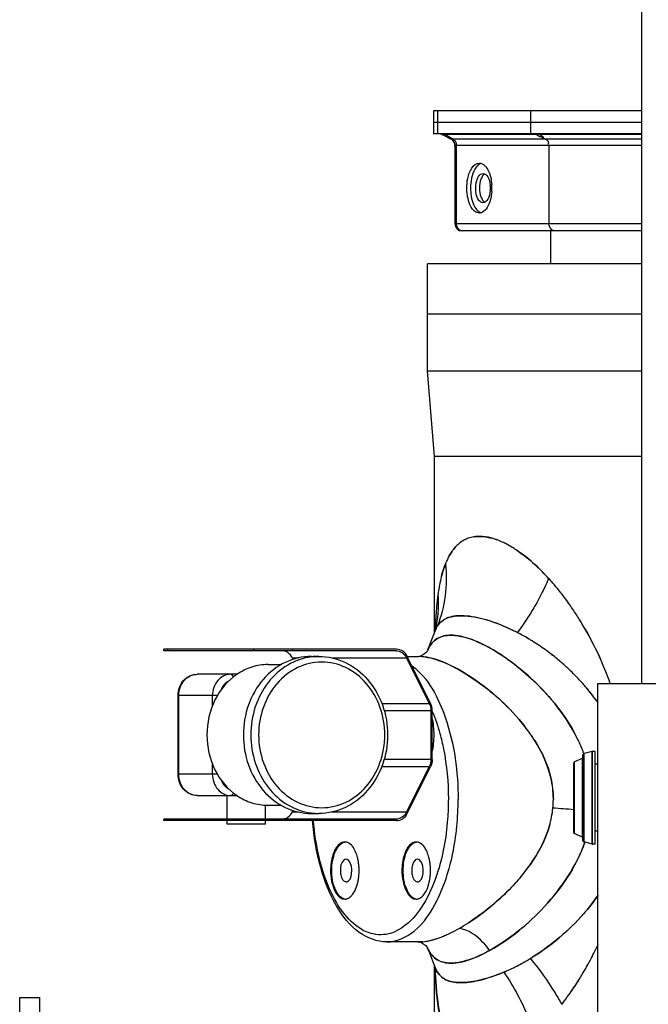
# Model space of a CAD drawing. Header units: metres. Extents: x 70279.8 to 70377.7, y 409251.8 to 409331.5.
# Tile 90 of 244: x 70311.049 to 70311.49, y 409311.61 to 409312.3. Entities that reach past the tile are written whole.
import ezdxf

# ---------------------------------------------------------------- set-up
doc = ezdxf.new("R2010")
doc.units = ezdxf.units.M
doc.layers.add('02___PRT_ALL_AXES', color=7, linetype='Continuous')

# ---------------------------------------------------------------- blocks, each defined once
blk = doc.blocks.new('PASS UNIT_20170322')
at = {"linetype": 'Continuous'}
for p, q in [((2338.5, 1453.88), (2838.5, 1453.88)), ((2838.5, 1453.88), (2838.5, 1439.88)), ((2338.5, 1439.88), (2838.5, 1439.88)), ((2962.5, 1189.92), (2962.5, 1352.85)), ((2962.5, 1352.85), (2963.5, 1352.85)), ((2963.5, 1190.42), (2963.5, 1352.85)), ((3081.5, 1190.42), (3081.5, 1352.85)), ((3081.5, 1352.85), (3082.5, 1352.85)), ((3082.5, 1189.92), (3082.5, 1352.85)), ((2962.5, 1350.17), (2963.5, 1350.17)), ((3081.5, 1350.17), (3082.5, 1350.17)), ((2995, 1315.47), (2995, 1343)), ((2995, 1343), (3050, 1343)), ((2995, 1342.47), (3050, 1342.47)), ((3050, 1315.47), (3050, 1343)), ((2980, 1329.48), (2980, 1301.62)), ((3065, 1301.62), (3065, 1329.48)), ((3002.23, 1318.97), (2995, 1318.97)), ((3050, 1318.97), (3042.77, 1318.97)), ((2963.5, 1290.17), (2962.5, 1290.17)), ((3082.5, 1290.17), (3081.5, 1290.17)), ((2963.5, 1262.85), (2962.5, 1262.85)), ((2968.52, 1262.91), (2968.52, 1258.64)), ((2969.54, 1262.4), (2968.52, 1262.91)), ((3076.48, 1262.91), (3075.46, 1262.4)), ((3076.48, 1262.91), (3076.48, 1258.64)), ((3082.5, 1262.85), (3081.5, 1262.85)), ((2967.5, 1249.61), (2967.5, 1244.36)), ((3077.5, 1249.61), (3077.5, 1244.36)), ((2968.52, 1235.32), (2968.52, 1182.91)), ((3076.48, 1235.32), (3076.48, 1182.91)), ((3000.45, 1200.26), (3000.45, 1167.01)), ((3044.55, 1200.27), (3044.55, 1167.01)), ((2877.5, 1174.24), (2877.5, 1196.85)), ((3005.44, 1198.59), (3005.44, 1165.86)), ((3039.56, 1198.59), (3039.56, 1165.86)), ((2967.52, 1182.41), (3000.19, 1166.14)), ((3000.45, 1167.01), (2968.52, 1182.91)), ((3076.48, 1182.91), (3044.55, 1167.01)), ((3044.81, 1166.14), (3077.48, 1182.41)), ((3077.5, 1182.41), (3077.5, 1174.24)), ((2877.5, 1174.23), (2877.5, 1174.24)), ((3039.56, 1165.86), (3005.44, 1165.86)), ((3217.5, 1163.38), (3277.5, 1168.38)), ((3277.5, 1168.38), (3277.5, 1018.38)), ((3277.5, 1168.38), (3352.5, 1168.38)), ((3317.5, 1168.38), (3317.5, 1018.38)), ((3352.5, 1018.38), (3352.5, 1168.38)), ((2778.7, 1163.38), (2860.57, 1163.38)), ((2856.79, 1162.15), (2856.66, 1162.12)), ((2859.3, 1163), (2858.88, 1162.98)), ((2858.91, 1162.98), (2859.59, 1163.01)), ((2859.56, 1163.01), (2859.3, 1163)), ((3005.17, 1164.99), (3039.83, 1164.99)), ((3094.93, 1163.2), (3090.15, 1165.01)), ((3094.25, 1163.45), (3094.33, 1163.42)), ((3094.44, 1163.38), (3217.5, 1163.38)), ((3095, 1163.03), (3095.6, 1163)), ((3097.57, 1162.32), (3096.68, 1162.59)), ((3096.88, 1162.36), (3096.99, 1162.3)), ((3098.34, 1162.89), (3097.71, 1162.91)), ((3098.23, 1162.15), (3098.42, 1162.11)), ((3098.54, 1162.88), (3098.34, 1162.89)), ((3098.35, 1162.89), (3098.51, 1162.88)), ((3098.47, 1162.1), (3098.42, 1162.11)), ((3098.51, 1162.88), (3098.65, 1162.87)), ((3098.7, 1162.87), (3098.54, 1162.88)), ((3098.65, 1162.87), (3099.11, 1162.85)), ((3121.33, 1160.86), (3121.13, 1160.85)), ((3217.5, 1018.38), (3217.5, 1163.38)), ((3443.5, 1018.38), (3443.5, 1164.04)), ((3459.5, 1164.04), (3443.5, 1164.04)), ((3443.5, 1160.96), (3459.5, 1160.96)), ((3451.5, 1018.38), (3451.5, 1164.04)), ((3459.5, 1018.38), (3459.5, 1164.04)), ((3142.22, 1155.74), (3142, 1155.71)), ((3442.96, 1157.95), (3439.81, 1151.77)), ((3442.96, 1155.68), (3439.81, 1150.33)), ((3439.81, 1018.38), (3439.81, 1151.77)), ((3443.08, 1158.06), (3442.96, 1157.77)), ((3442.96, 1091.97), (3442.96, 1157.95)), ((3380.5, 1018.38), (3380.5, 1149.04)), ((3435.35, 1149.04), (3380.5, 1149.04)), ((3380.5, 1147.97), (3435.35, 1147.97)), ((3435.35, 1018.38), (3435.35, 1149.04)), ((3375.5, 1143.97), (3375.5, 1144.04)), ((3375.5, 1018.38), (3375.5, 1143.97)), ((2871.49, 1124.83), (2871.58, 1124.65)), ((2871.58, 1124.65), (2871.49, 1124.82)), ((2856.52, 1114.46), (2856.44, 1114.65)), ((2856.44, 1114.64), (2856.52, 1114.46)), ((2856.56, 1114.37), (2856.52, 1114.46)), ((2856.65, 1114.15), (2856.56, 1114.37)), ((2928.36, 1098.78), (2928.16, 1098.93)), ((3139.42, 1090.53), (3139.54, 1090.65)), ((3139.54, 1090.65), (3139.42, 1090.53)), ((3442.96, 1018.38), (3442.96, 1089.88)), ((3443.35, 1092.05), (3443.36, 1091.99)), ((3443.36, 1091.99), (3443.36, 1091.88)), ((3459.5, 1096.21), (3443.5, 1096.21)), ((3435.35, 1083.22), (3380.5, 1083.22)), ((3440.96, 1087.55), (3439.81, 1085.58)), ((3375.5, 1082.13), (3352.5, 1082.13)), ((2951, 1059.98), (2953.34, 1065.28)), ((2953.34, 1065.28), (3003.66, 1065.28)), ((2954.25, 1065.88), (3002.75, 1065.88)), ((3006, 1059.98), (3003.66, 1065.28)), ((2946.03, 1053.01), (2947.54, 1058.64)), ((2947.54, 1058.64), (3009.46, 1058.64)), ((2948.51, 1059.38), (3008.49, 1059.38)), ((3006, 1059.98), (2951, 1059.98)), ((3010.97, 1053.01), (3009.46, 1058.64)), ((2722.5, 1048.88), (3058.5, 1048.88)), ((2946, 1050.88), (2946, 1052.75)), ((2946, 1052.75), (3011, 1052.75)), ((2946, 1050.88), (3011, 1050.88)), ((2946.03, 1053.01), (3010.97, 1053.01)), ((2955, 1048.88), (2955, 1050.88)), ((3002, 1048.88), (3002, 1050.88)), ((3011, 1050.88), (3011, 1052.75)), ((3046.66, 1050.08), (3046.83, 1050.2)), ((3046.82, 1050.2), (3046.66, 1050.08)), ((3047.04, 1050.35), (3046.82, 1050.2)), ((3058.5, 1048.88), (3058.5, 754.88)), ((4058.5, 1018.38), (3058.5, 1018.38))]:
    blk.add_line(p, q, dxfattribs=at)
for points in [[(2877.49, 1174.26), (2877.48, 1174.15), (2877.31, 1173.38), (2876.86, 1172.19), (2876.05, 1170.77), (2875.04, 1169.51), (2874.42, 1168.93)], [(3077.89, 1172.78), (3077.74, 1173.21), (3077.53, 1174.11), (3077.5, 1174.3)], [(3080.27, 1169.21), (3079.21, 1170.39), (3078.3, 1171.87), (3077.89, 1172.78)], [(2873.66, 1168.39), (2869.92, 1166.95), (2864.38, 1164.84), (2860.09, 1163.21)], [(2874.42, 1168.93), (2874.14, 1168.7), (2873.64, 1168.37), (2873.7, 1168.4)], [(3081.36, 1168.37), (3081.37, 1168.36), (3081.04, 1168.57), (3080.27, 1169.21)], [(3090.15, 1165.01), (3084.8, 1167.06), (3081.36, 1168.38)], [(2860.07, 1163.21), (2858.93, 1162.8), (2857.57, 1162.36), (2856.79, 1162.15)], [(3096.68, 1162.59), (3095.47, 1163), (3094.93, 1163.2)], [(3098.47, 1162.09), (3098.43, 1162.1), (3098.14, 1162.17), (3097.57, 1162.32)]]:
    blk.add_lwpolyline(points, dxfattribs=at)
for centre, radius, start, end in [((3008.89, 1244.35), 41.39, 172.76099, 179.9904), ((3036.11, 1244.35), 41.39, 0.00961, 7.239), ((2942.44, 1226.18), 5.06, 350.30414, 359.98106), ((2926.87, 1250.85), 34.63, 257.5443, 261.61843), ((2927.36, 1254.14), 37.96, 261.61783, 265.84155), ((2927.5, 1255.86), 39.68, 265.81414, 270.00038), ((2927.5, 1255.86), 39.68, 269.99965, 274.17292), ((2927.64, 1254.16), 37.98, 274.1459, 278.34516), ((2928.16, 1250.7), 34.47, 278.33598, 282.85862), ((2901.75, 1174.26), 24.24, 177.87958, 180.00524), ((2942.44, 1176.18), 5.06, 350.30414, 359.98106), ((3048.26, 1174.42), 29.24, 355.57485, 357.08777), ((3050.85, 1174.29), 26.65, 357.06768, 359.94946), ((3050.92, 1174.29), 26.58, 357.02966, 359.9057), ((2882.83, 1145.3), 24.84, 111.71392, 112.86334), ((2911.75, 1174.88), 34.27, 185.66237, 189.36003), ((2912.13, 1174.94), 34.66, 185.71521, 189.36232), ((2918.66, 1176.02), 41.28, 189.3672, 192.93657), ((2918.9, 1176.06), 41.52, 189.36515, 192.91813), ((2926.6, 1177.83), 49.42, 192.91807, 195.75356), ((2926.59, 1177.81), 49.41, 192.90135, 195.73799), ((2926.87, 1200.85), 34.63, 257.5443, 261.61843), ((2927.36, 1204.14), 37.96, 261.61783, 265.84155), ((2927.5, 1205.86), 39.68, 265.81414, 270.00038), ((2927.5, 1205.86), 39.68, 269.99965, 274.17292), ((2927.64, 1204.16), 37.98, 274.1459, 278.34516), ((2928.16, 1200.7), 34.47, 278.33598, 282.85862), ((2872.19, 820.38), 342.86, 92.61564, 93.15955), ((2872.34, 817.9), 345.34, 92.61907, 93.16045), ((2873.85, 784.49), 378.79, 92.26449, 92.6184), ((2874.02, 781.75), 381.54, 92.26941, 92.62184), ((2868.13, 1141.83), 22.84, 110.58857, 113.77889), ((2862.1, 1218.18), 55.29, 266.68904, 267.29416), ((2869.57, 1137.94), 26.99, 106.27259, 110.54717), ((2934.45, 1180.03), 57.57, 195.74228, 198.07119), ((2934.35, 1179.99), 57.47, 195.72773, 198.05773), ((2943.43, 1182.98), 67.03, 198.07965, 200.6924), ((2943, 1182.81), 66.56, 198.06441, 200.68064), ((2952.05, 1186.21), 76.24, 200.66349, 202.40051), ((2952.59, 1186.41), 76.81, 200.673, 202.41549), ((3085.97, 1139.49), 25.35, 69.3129, 70.75542), ((3086.2, 1140.08), 24.72, 69.30549, 69.6527), ((3087.07, 1142.32), 22.31, 64.65242, 69.37884), ((3087.07, 1142.33), 22.31, 64.63454, 69.37783), ((3080.36, 766.91), 396.38, 87.4916, 87.80774), ((3080.82, 777.97), 385.32, 87.39322, 87.80262), ((3088.09, 1144.53), 19.88, 63.40859, 64.5812), ((3087.99, 1144.32), 20.11, 63.76366, 64.56279), ((3113.73, 1234.4), 73.9, 258.08228, 258.88473), ((3089.6, 1147.33), 16.7, 56.47994, 57.45592), ((3082.96, 823.02), 340.22, 86.63863, 87.34786), ((3083.26, 829.62), 333.61, 86.62484, 87.27685), ((3113.9, 1235.57), 75.08, 258.93387, 275.52726), ((3086.79, 886.61), 276.51, 85.24937, 86.65905), ((3086.76, 887.32), 275.8, 85.23407, 86.64602), ((3090.91, 937.72), 225.23, 84.1164, 85.22), ((3091.02, 938.24), 224.7, 84.1282, 85.23469), ((3095.1, 977.7), 185.03, 82.2188, 84.13914), ((3094.55, 972.39), 190.37, 82.83332, 84.13112), ((3097.2, 993.81), 168.79, 82.18355, 82.81911), ((3098.57, 1003.83), 158.68, 81.7386, 82.18139), ((3098.24, 1001.43), 161.1, 81.76295, 82.18302), ((3101.06, 1020.48), 141.84, 80.0643, 81.78412), ((3101.02, 1020.35), 141.98, 80.06908, 81.76094), ((3103.89, 1036.98), 125.1, 79.14956, 80.05099), ((3103.84, 1036.6), 125.48, 79.14783, 80.04659), ((3107.69, 1056.22), 105.49, 76.02486, 79.21084), ((3107.64, 1055.85), 105.86, 76.04731, 79.2088), ((3110.86, 1069.23), 92.1, 75.70017, 75.97994), ((3110.85, 1069.33), 92.01, 75.67661, 75.95718), ((3438.5, 1160.22), 5, 333, 346.5), ((3436.83, 1160.47), 6.7, 341.55746, 344.19325), ((3436.69, 1160.51), 6.85, 344.18009, 346.70454), ((2961.96, 1190.31), 86.96, 202.41371, 204.77691), ((2962.17, 1190.38), 87.18, 202.42767, 204.77602), ((2971.32, 1194.59), 97.25, 204.75491, 205.93442), ((2970.87, 1194.36), 96.75, 204.755, 205.92802), ((2983.86, 1200.79), 111.24, 205.98267, 209.48451), ((2983.83, 1200.78), 111.21, 205.98262, 209.46616), ((3120, 1099.32), 60.63, 68.42589, 70.46086), ((3123.1, 1107.15), 52.22, 64.6493, 68.51078), ((3123.23, 1107.37), 51.96, 64.67086, 68.46642), ((3125.83, 1113.03), 45.73, 62.94379, 64.59691), ((3125.96, 1113.24), 45.49, 62.96144, 64.6199), ((3435.35, 1154.04), 5, 270, 333), ((3437.48, 1160.25), 6.01, 338.5863, 341.57708), ((3004.05, 1212.16), 134.41, 209.45121, 212.66231), ((3003.76, 1212), 134.07, 209.46826, 212.67122), ((3132.81, 1124.87), 31.98, 53.43725, 54.77651), ((3132.85, 1124.93), 31.9, 53.41952, 54.76009), ((3137.46, 1130.31), 24.81, 41.68898, 45.38423), ((3137.64, 1130.54), 24.52, 41.59289, 45.32239), ((3138.73, 1131.5), 23.07, 35.02347, 41.60924), ((3138.8, 1131.5), 23.01, 35.09864, 41.71154), ((3380.5, 1144.04), 5, 90, 180), ((3139.54, 1132.07), 22.08, 30.58806, 34.99409), ((3139.92, 1132.3), 21.64, 30.56578, 35.06467), ((3139.81, 1132.24), 21.75, 24.13448, 30.58048), ((3140.43, 1132.61), 21.05, 23.90747, 30.55986), ((3139.73, 1132.21), 21.84, 20.05469, 24.12577), ((3140.46, 1132.63), 21, 19.66163, 23.89161), ((3140.1, 1132.5), 21.39, 14.13329, 19.65397), ((3140.04, 1132.32), 21.51, 14.57853, 20.06424), ((3139.17, 1132.27), 22.35, 8.81233, 14.12497), ((3140.31, 1132.39), 21.23, 8.98369, 14.57322), ((3140, 1132.36), 21.55, 358.77441, 8.94041), ((2968.79, 1178.95), 111.35, 208.52526, 209.0892), ((2969.6, 1179.38), 112.26, 208.52247, 209.07633), ((2972.05, 1180.75), 115.07, 209.17624, 209.31218), ((3405.5, 1144.54), 20.3, 264.85947, 269.99531), ((3405.5, 1144.54), 20.3, 270.00469, 275.1605), ((3103.96, 1140.41), 58.94, 334.49789, 338.56351), ((3107.19, 1138.94), 55.41, 334.43667, 338.76523), ((3110.33, 1137.88), 52.09, 338.59123, 341.19031), ((3114.1, 1136.22), 47.99, 338.80713, 341.62319), ((3119.05, 1134.58), 42.77, 341.61069, 345.15297), ((3117.94, 1135.32), 44.06, 341.15503, 344.61324), ((3405.5, 1157.94), 34.72, 265.82708, 270.00035), ((3405.5, 1157.94), 34.72, 269.99962, 274.18586), ((2981.96, 1167.83), 136.32, 202.59115, 202.96553), ((2974.14, 1164.66), 127.89, 202.62392, 203.01968), ((2968.64, 1162.21), 121.87, 203.06924, 203.22409), ((2983.56, 1168.81), 138.19, 203.2992, 207.71441), ((2982.81, 1168.46), 137.36, 203.28905, 207.73108), ((3090.29, 1147.32), 74.26, 328.29646, 331.84588), ((3090.3, 1147.51), 74.36, 328.16588, 331.71298), ((3097.12, 1143.64), 66.51, 331.86186, 334.52577), ((3098.83, 1142.89), 64.66, 331.73306, 334.47359), ((2993.37, 1173.82), 149.2, 207.66779, 208.03771), ((2990.4, 1172.29), 145.85, 207.67407, 208.05221), ((2994.38, 1174.43), 150.37, 208.06134, 210.33315), ((2993.31, 1173.79), 149.13, 208.03841, 210.33148), ((2959.33, 1175.13), 151.84, 329.10379, 332.11363), ((2962.6, 1173.32), 148.11, 331.37774, 332.13958), ((2964.23, 1172.46), 146.25, 332.13995, 332.69513), ((2961.56, 1173.92), 149.3, 332.12275, 332.65035), ((2972.49, 1168.27), 137, 332.64638, 333.8483), ((2966.62, 1171.23), 143.57, 332.69319, 333.82279), ((3081.57, 1152.87), 84.6, 326.14836, 328.196), ((3083.66, 1151.38), 82.03, 326.20152, 328.31757), ((2997.81, 1176.41), 154.34, 210.32413, 210.64838), ((2994.18, 1174.31), 150.14, 210.33141, 211.00512), ((2998.56, 1176.86), 155.21, 210.64838, 210.97801), ((2999.34, 1177.33), 156.12, 210.97806, 211.36396), ((2994.82, 1174.69), 150.88, 211.00464, 211.4093), ((3007.66, 1204.05), 131.79, 231.82943, 232.18737), ((3006.44, 1202.48), 129.81, 232.18647, 232.91004), ((3003.09, 1198.01), 124.22, 233.01529, 234.83536), ((2951, 1199.22), 125.74, 304.90129, 307.97089), ((2953.06, 1196.29), 122.15, 304.90903, 305.90962), ((2949.36, 1201.38), 128.44, 305.91583, 307.95736), ((2955.17, 1177.59), 156.67, 328.18065, 329.11), ((2955.26, 1177.51), 156.55, 328.18828, 329.11754), ((2958.8, 1175.41), 152.44, 329.11081, 331.37059), ((3000.39, 1177.97), 157.35, 211.3643, 212.02978), ((3003.28, 1179.82), 160.78, 211.3985, 212.04426), ((2957.75, 1189.55), 113.95, 302.4428, 304.50216), ((2959.75, 1186.44), 110.25, 302.45184, 303.20796), ((2957.3, 1190.16), 114.7, 303.21198, 304.54022), ((2955.21, 1193.28), 118.45, 304.49148, 304.87417), ((2955.08, 1193.42), 118.64, 304.53498, 304.90589), ((2951.65, 1179.82), 160.84, 324.28016, 328.16752), ((2951.74, 1179.73), 160.71, 324.28775, 328.17815), ((3028.96, 1196.53), 153.1, 312.3654, 316.17793), ((3028.05, 1197.41), 154.36, 312.40368, 316.17993), ((2978.69, 1151.85), 71.8, 253.94378, 264.02695), ((2949.24, 1181.53), 163.8, 320.20264, 323.22268), ((2949.39, 1181.4), 163.6, 320.20493, 323.22941), ((2949.51, 1181.31), 163.45, 323.22785, 324.295), ((2949.76, 1181.12), 163.14, 323.22935, 324.29747), ((3016.73, 1209.81), 171.15, 310.90148, 312.39591), ((3017.05, 1209.3), 170.56, 310.93449, 312.1088), ((3019.91, 1206.12), 166.28, 312.11228, 312.44787), ((1870.81, 1156.72), 1103.05, 355.27603, 356.03471), ((2977.51, 1144.33), 64.2, 264.37761, 269.9885), ((2949.74, 1181.09), 163.12, 318.78815, 320.20804), ((2949.8, 1181.05), 163.06, 318.78557, 320.20514), ((3004.16, 1224.84), 190.75, 307.53897, 308.85101), ((3005.77, 1222.8), 188.16, 307.52934, 308.86045), ((3010.19, 1217.38), 181.15, 308.84483, 310.89689), ((3011.3, 1215.96), 179.36, 308.8545, 310.92772), ((2950.81, 1224.78), 190.69, 232.14733, 232.48653), ((2954.04, 1229.07), 196.05, 232.17999, 232.5045), ((2954.4, 1229.51), 196.62, 232.49646, 234.56169), ((2957.63, 1233.8), 201.98, 232.51279, 234.52083), ((2962.65, 1240.83), 210.63, 234.51715, 236.14831), ((2960.91, 1238.64), 207.84, 234.55843, 236.21209), ((2951.09, 1179.91), 161.34, 315.9943, 318.78972), ((2951.72, 1179.35), 160.49, 315.98249, 318.79151), ((2993.36, 1239.39), 208.86, 304.21164, 305.46663), ((2994.03, 1238.65), 207.88, 304.17353, 305.43534), ((2998.33, 1232.45), 200.33, 305.46134, 307.5347), ((2999.62, 1230.84), 198.28, 305.42812, 307.52277), ((2966.13, 1246), 216.85, 236.14618, 237.52286), ((2965.93, 1246.12), 216.84, 236.20967, 237.58696), ((2970.73, 1253.71), 225.83, 237.58979, 239.49134), ((2969.18, 1250.81), 222.56, 237.52479, 239.45483), ((2954.25, 1064.88), 1, 90, 156.26284), ((3002.75, 1064.88), 1, 23.73716, 90), ((2970.47, 1162.92), 111.23, 292.26307, 297.06469), ((2971.44, 1160.77), 108.87, 292.2174, 297.12169), ((2967.89, 1168.12), 117.04, 297.03007, 297.26182), ((2965.6, 1172.25), 121.75, 297.10592, 297.30265), ((2954.97, 1176.13), 155.91, 311.45092, 314.41794), ((2956.5, 1174.51), 153.69, 311.42373, 314.43448), ((2953.49, 1177.65), 158.04, 314.41522, 315.97818), ((2953.58, 1177.51), 157.88, 314.4279, 315.99147), ((2988.88, 1246.28), 217.08, 301.89851, 304.16721), ((2988.72, 1246.25), 217.15, 301.94006, 304.2078), ((2972.33, 1256.15), 228.76, 239.45549, 241.1306), ((2974.39, 1259.89), 233, 239.48671, 241.13132), ((2974.09, 1259.3), 232.36, 241.12716, 242.82073), ((2975.87, 1262.57), 236.07, 241.13071, 242.79716), ((2948.51, 1058.38), 1, 90, 165), ((2950.09, 1060.38), 1, 270, 336.26284), ((3006.91, 1060.38), 1, 203.73716, 270), ((3008.49, 1058.38), 1, 15, 90), ((2973.3, 1156.27), 104, 290.32508, 290.94061), ((2973.47, 1155.65), 103.36, 290.35476, 290.97098), ((2972.87, 1157.37), 105.18, 290.94181, 292.19703), ((2972.84, 1157.31), 105.14, 290.97269, 292.22842), ((2962.25, 1167.76), 144.82, 305.73044, 310.05879), ((2962.23, 1167.83), 144.89, 305.82999, 310.05096), ((2960.29, 1170.11), 147.88, 310.05703, 311.45169), ((2959.25, 1171.42), 149.55, 310.03743, 311.41624), ((2979.73, 1261.49), 234.84, 294.42497, 300.98344), ((2981.04, 1258.95), 232, 294.3918, 301.03133), ((2985.01, 1252.43), 224.35, 301.01851, 301.9069), ((2985.94, 1250.65), 222.35, 301.05028, 301.94616), ((2976.03, 1263.11), 236.64, 242.82224, 244.77596), ((2976.86, 1264.49), 238.23, 242.79693, 244.73735), ((2977.19, 1265.17), 238.98, 244.73626, 244.87274), ((2976.45, 1263.97), 237.59, 244.77331, 244.90946), ((2947, 1052.75), 1, 165, 180), ((3010, 1052.75), 1, 0, 15), ((2964.85, 1164.25), 140.45, 304.7432, 305.62381), ((2966.69, 1161.63), 137.25, 304.73841, 305.63672), ((3409.05, 1261.12), 419.36, 210.21502, 210.40499), ((2976.94, 1267.34), 241.32, 289.759, 294.45377), ((2977.69, 1265.87), 239.68, 289.71415, 294.43773)]:
    blk.add_arc(centre, radius, start, end, dxfattribs=at)
for points, knots in [([(2980, 1329.48), (2980, 1331.27), (2980.84, 1334.95), (2985.39, 1340.95), (2991.26, 1343), (2995, 1343)], [0, 0, 0, 0, 0.243901, 0.492363, 1, 1, 1, 1]), ([(2980, 1329.48), (2980, 1331.18), (2980.83, 1334.7), (2985.41, 1340.51), (2991.24, 1342.47), (2995, 1342.47)], [0, 0, 0, 0, 0.23514, 0.480528, 1, 1, 1, 1]), ([(3050, 1343), (3053.74, 1343), (3059.61, 1340.95), (3064.16, 1334.95), (3065, 1331.27), (3065, 1329.48)], [0, 0, 0, 0, 0.507638, 0.756097, 1, 1, 1, 1]), ([(3050, 1342.47), (3053.76, 1342.47), (3059.59, 1340.51), (3064.17, 1334.7), (3065, 1331.18), (3065, 1329.48)], [0, 0, 0, 0, 0.519472, 0.76486, 1, 1, 1, 1]), ([(2995, 1318.97), (2991.24, 1318.97), (2985.41, 1317.01), (2980.83, 1311.2), (2980, 1307.68), (2980, 1305.98)], [0, 0, 0, 0, 0.519472, 0.76486, 1, 1, 1, 1]), ([(3065, 1305.98), (3065, 1307.68), (3064.17, 1311.2), (3059.59, 1317.01), (3053.76, 1318.97), (3050, 1318.97)], [0, 0, 0, 0, 0.23514, 0.480528, 1, 1, 1, 1]), ([(2990.89, 1312.81), (2990.21, 1312.58), (2987.73, 1311.46), (2985.65, 1309.37), (2984.8, 1307.55)], [0, 0, 0, 0, 0.262739, 1, 1, 1, 1]), ([(3060.2, 1307.55), (3059.92, 1308.15), (3058.49, 1310.49), (3056.06, 1312.13), (3054.11, 1312.81)], [0, 0, 0, 0, 0.242066, 1, 1, 1, 1]), ([(2981.94, 1304.26), (2981.66, 1304.35), (2980.86, 1304.64), (2980, 1305.38), (2980, 1305.98)], [0, 0, 0, 0, 0.324895, 1, 1, 1, 1]), ([(3063.06, 1304.26), (3063.34, 1304.35), (3064.14, 1304.64), (3065, 1305.38), (3065, 1305.98)], [0, 0, 0, 0, 0.324895, 1, 1, 1, 1]), ([(3077.17, 1249.57), (3076.43, 1255.37), (3072.3, 1267.03), (3059.63, 1280.93), (3042.28, 1289.93), (3022.5, 1293.04), (3002.72, 1289.93), (2985.37, 1280.93), (2972.7, 1267.03), (2968.57, 1255.37), (2967.83, 1249.57)], [0, 0, 0, 0, 0.11682, 0.239019, 0.367488, 0.5, 0.632512, 0.760981, 0.88318, 1, 1, 1, 1]), ([(3073.5, 1242.36), (3073.5, 1248.14), (3070.69, 1260.1), (3059.08, 1274.75), (3042.17, 1284.33), (3022.5, 1287.65), (3002.83, 1284.33), (2985.92, 1274.75), (2974.31, 1260.1), (2971.5, 1248.14), (2971.5, 1242.36)], [0, 0, 0, 0, 0.116607, 0.238299, 0.366836, 0.5, 0.633164, 0.761701, 0.883393, 1, 1, 1, 1]), ([(2963.5, 1270.42), (2963.5, 1268.91), (2964.52, 1265.72), (2967.07, 1263.63), (2968.52, 1262.91)], [0, 0, 0, 0, 0.483459, 1, 1, 1, 1]), ([(3076.48, 1262.91), (3077.93, 1263.63), (3080.48, 1265.72), (3081.5, 1268.91), (3081.5, 1270.42)], [0, 0, 0, 0, 0.516541, 1, 1, 1, 1]), ([(2877.5, 1196.85), (2877.5, 1203.62), (2883.42, 1218.48), (2903.39, 1233.86), (2930.58, 1244.49), (2951.38, 1247.9), (2962.48, 1248.77)], [0, 0, 0, 0, 0.189523, 0.414598, 0.688528, 1, 1, 1, 1]), ([(2924.69, 1161.69), (2917.42, 1164.12), (2904.51, 1169.74), (2889.29, 1181.63), (2881.28, 1196.56), (2883.69, 1212.75), (2895.23, 1226.28), (2920.91, 1241.67), (2945.29, 1246.71), (2962.48, 1248.08)], [0, 0, 0, 0, 0.143346, 0.260864, 0.355925, 0.444736, 0.548476, 0.677552, 1, 1, 1, 1]), ([(3077.5, 1244.36), (3077.5, 1238.02), (3074.46, 1224.95), (3061.9, 1208.98), (3043.66, 1198.58), (3022.5, 1194.98), (3001.34, 1198.58), (2983.1, 1208.98), (2970.54, 1224.95), (2967.5, 1238.02), (2967.5, 1244.36)], [0, 0, 0, 0, 0.11797, 0.240117, 0.368054, 0.500001, 0.631948, 0.759884, 0.882031, 1, 1, 1, 1]), ([(2971.5, 1242.36), (2971.5, 1236.58), (2974.31, 1224.62), (2985.92, 1209.97), (3002.83, 1200.39), (3022.5, 1197.07), (3042.17, 1200.39), (3059.08, 1209.97), (3070.69, 1224.62), (3073.5, 1236.58), (3073.5, 1242.36)], [0, 0, 0, 0, 0.116607, 0.238299, 0.366836, 0.5, 0.633164, 0.761701, 0.883393, 1, 1, 1, 1]), ([(2927.5, 1236.18), (2924.94, 1236.18), (2917.82, 1235.68), (2907.5, 1231.32), (2907.5, 1226.18)], [0, 0, 0, 0, 0.33284, 1, 1, 1, 1]), ([(2907.69, 1226.69), (2908.5, 1229.61), (2915.73, 1234.4), (2923.05, 1235.31), (2927.5, 1235.31)], [0, 0, 0, 0, 0.404865, 1, 1, 1, 1]), ([(2947.5, 1226.18), (2947.5, 1227.55), (2945.47, 1231.72), (2937.82, 1235.26), (2931.25, 1236.18), (2927.5, 1236.18)], [0, 0, 0, 0, 0.171721, 0.531374, 1, 1, 1, 1]), ([(2927.5, 1235.31), (2932.09, 1235.31), (2939.54, 1234.46), (2946.92, 1229.16), (2947.43, 1226.16)], [0, 0, 0, 0, 0.601435, 1, 1, 1, 1]), ([(2927.5, 1229.31), (2926.47, 1229.31), (2923.63, 1229.11), (2919.5, 1227.37), (2919.5, 1225.31)], [0, 0, 0, 0, 0.332858, 1, 1, 1, 1]), ([(2935.5, 1225.31), (2935.5, 1225.86), (2933.96, 1228.9), (2930.1, 1229.31), (2927.5, 1229.31)], [0, 0, 0, 0, 0.174503, 1, 1, 1, 1]), ([(2907.5, 1226.18), (2907.5, 1225.95), (2907.53, 1225.48), (2907.63, 1225.02), (2907.69, 1224.8)], [0, 0, 0, 0, 0.496502, 1, 1, 1, 1]), ([(2907.69, 1224.8), (2907.76, 1224.56), (2907.93, 1224.08), (2908.16, 1223.63), (2908.28, 1223.41)], [0, 0, 0, 0, 0.490393, 1, 1, 1, 1]), ([(2908.28, 1223.41), (2908.72, 1222.65), (2911.62, 1219.32), (2916.01, 1217.79), (2919.4, 1217.03)], [0, 0, 0, 0, 0.200247, 1, 1, 1, 1]), ([(2919.5, 1225.31), (2919.5, 1224.76), (2921.04, 1221.72), (2924.9, 1221.31), (2927.5, 1221.31)], [0, 0, 0, 0, 0.174503, 1, 1, 1, 1]), ([(2927.5, 1221.31), (2928.53, 1221.31), (2931.37, 1221.51), (2935.5, 1223.26), (2935.5, 1225.31)], [0, 0, 0, 0, 0.332858, 1, 1, 1, 1]), ([(2935.83, 1217.09), (2937.07, 1217.37), (2941.06, 1218.54), (2945.16, 1220.79), (2946.67, 1223.33)], [0, 0, 0, 0, 0.301294, 1, 1, 1, 1]), ([(2877.5, 1196.85), (2877.5, 1189.98), (2884.97, 1174.3), (2908.43, 1159.18), (2940.36, 1149.09), (2964.68, 1146.85), (2977.5, 1146.85)], [0, 0, 0, 0, 0.171136, 0.39614, 0.680401, 1, 1, 1, 1]), ([(2927.5, 1186.18), (2924.94, 1186.18), (2917.82, 1185.68), (2907.5, 1181.32), (2907.5, 1176.18)], [0, 0, 0, 0, 0.33284, 1, 1, 1, 1]), ([(2947.5, 1176.18), (2947.5, 1177.55), (2945.47, 1181.72), (2937.82, 1185.26), (2931.25, 1186.18), (2927.5, 1186.18)], [0, 0, 0, 0, 0.171721, 0.531374, 1, 1, 1, 1]), ([(2962.5, 1189.92), (2962.5, 1188.4), (2963.52, 1185.22), (2966.07, 1183.13), (2967.52, 1182.41)], [0, 0, 0, 0, 0.483459, 1, 1, 1, 1]), ([(2968.52, 1182.91), (2967.07, 1183.63), (2964.52, 1185.72), (2963.5, 1188.91), (2963.5, 1190.42)], [0, 0, 0, 0, 0.516541, 1, 1, 1, 1]), ([(3081.5, 1190.42), (3081.5, 1188.91), (3080.48, 1185.72), (3077.93, 1183.63), (3076.48, 1182.91)], [0, 0, 0, 0, 0.483459, 1, 1, 1, 1]), ([(3077.48, 1182.41), (3078.93, 1183.13), (3081.48, 1185.22), (3082.5, 1188.4), (3082.5, 1189.92)], [0, 0, 0, 0, 0.516541, 1, 1, 1, 1]), ([(2907.69, 1176.69), (2908.5, 1179.61), (2915.73, 1184.4), (2923.05, 1185.31), (2927.5, 1185.31)], [0, 0, 0, 0, 0.404865, 1, 1, 1, 1]), ([(2927.5, 1179.31), (2926.47, 1179.31), (2923.63, 1179.11), (2919.5, 1177.37), (2919.5, 1175.31)], [0, 0, 0, 0, 0.332858, 1, 1, 1, 1]), ([(2927.5, 1185.31), (2932.09, 1185.31), (2939.54, 1184.46), (2946.92, 1179.16), (2947.43, 1176.16)], [0, 0, 0, 0, 0.601435, 1, 1, 1, 1]), ([(2935.5, 1175.31), (2935.5, 1175.86), (2933.96, 1178.9), (2930.1, 1179.31), (2927.5, 1179.31)], [0, 0, 0, 0, 0.174503, 1, 1, 1, 1]), ([(2907.5, 1176.18), (2907.5, 1175.95), (2907.53, 1175.48), (2907.63, 1175.02), (2907.69, 1174.8)], [0, 0, 0, 0, 0.496502, 1, 1, 1, 1]), ([(2907.69, 1174.8), (2907.76, 1174.56), (2907.93, 1174.08), (2908.16, 1173.63), (2908.28, 1173.41)], [0, 0, 0, 0, 0.490393, 1, 1, 1, 1]), ([(2908.28, 1173.41), (2908.72, 1172.65), (2911.62, 1169.32), (2916.01, 1167.79), (2919.4, 1167.03)], [0, 0, 0, 0, 0.200247, 1, 1, 1, 1]), ([(2919.5, 1175.31), (2919.5, 1174.76), (2921.04, 1171.72), (2924.9, 1171.31), (2927.5, 1171.31)], [0, 0, 0, 0, 0.174503, 1, 1, 1, 1]), ([(2927.5, 1171.31), (2928.53, 1171.31), (2931.37, 1171.51), (2935.5, 1173.26), (2935.5, 1175.31)], [0, 0, 0, 0, 0.332858, 1, 1, 1, 1]), ([(2935.83, 1167.09), (2937.07, 1167.37), (2941.06, 1168.54), (2945.16, 1170.79), (2946.67, 1173.33)], [0, 0, 0, 0, 0.301294, 1, 1, 1, 1]), ([(3071, 1179.11), (3062.23, 1167.55), (3030.11, 1151.22), (2996.66, 1146.85), (2977.5, 1146.85)], [0, 0, 0, 0, 0.430911, 1, 1, 1, 1]), ([(3028.36, 1100.1), (3041.9, 1110.66), (3058.62, 1129.2), (3073.29, 1155.12), (3077.18, 1167.46), (3077.46, 1172.91)], [0, 0, 0, 0, 0.57624, 0.816858, 1, 1, 1, 1]), ([(2870.96, 1125.78), (2868.31, 1130.66), (2864.27, 1139.59), (2861.72, 1152.57), (2864.94, 1163.49), (2870.82, 1167.28), (2873.87, 1168.47)], [0, 0, 0, 0, 0.34141, 0.600175, 0.798811, 1, 1, 1, 1]), ([(2873.18, 1168.19), (2870.3, 1166.97), (2864.69, 1163.07), (2861.72, 1152.19), (2864.39, 1139.35), (2868.38, 1130.53), (2870.96, 1125.78)], [0, 0, 0, 0, 0.194841, 0.39795, 0.662812, 1, 1, 1, 1]), ([(3021.45, 1064.06), (3034.48, 1070.79), (3051.98, 1084.25), (3070.72, 1105.21), (3081.71, 1120.87), (3089.3, 1135.77), (3093, 1149.02), (3091.75, 1160.55), (3086.81, 1165.51), (3084.16, 1167.03)], [0, 0, 0, 0, 0.327598, 0.483194, 0.627428, 0.753563, 0.854967, 0.931908, 1, 1, 1, 1]), ([(3084.16, 1167.03), (3086.67, 1165.59), (3091.29, 1161.13), (3093.03, 1150.86), (3090.4, 1138.85), (3081.06, 1118.46), (3059.66, 1090.63), (3036.1, 1071.61), (3021.5, 1064.09)], [0, 0, 0, 0, 0.064732, 0.134033, 0.222564, 0.336756, 0.632846, 1, 1, 1, 1]), ([(3077.41, 1172.16), (3076.98, 1166.54), (3072.81, 1154.08), (3058.02, 1128.51), (3041.54, 1110.38), (3028.36, 1100.1)], [0, 0, 0, 0, 0.190668, 0.43462, 1, 1, 1, 1]), ([(2853.3, 1162.72), (2843.63, 1162.19), (2826.52, 1160.6), (2809.48, 1155.19), (2803.36, 1150.71)], [0, 0, 0, 0, 0.5607, 1, 1, 1, 1]), ([(2803.69, 1150.94), (2809.54, 1155.1), (2826.34, 1160.61), (2843.36, 1162.17), (2853.31, 1162.72)], [0, 0, 0, 0, 0.418962, 1, 1, 1, 1]), ([(2856.09, 1115.46), (2853.75, 1121.08), (2850.3, 1131.44), (2848.28, 1145.64), (2850.67, 1157.22), (2856.16, 1161.52), (2858.91, 1162.74)], [0, 0, 0, 0, 0.351361, 0.626953, 0.825815, 1, 1, 1, 1]), ([(2857.23, 1161.89), (2854.64, 1160.44), (2849.96, 1155.53), (2848.46, 1144.51), (2850.44, 1130.9), (2853.8, 1120.97), (2856.09, 1115.46)], [0, 0, 0, 0, 0.178, 0.376427, 0.64283, 1, 1, 1, 1]), ([(2977.5, 1153.68), (2972.85, 1153.68), (2955.02, 1154.34), (2937.2, 1157.51), (2924.69, 1161.69)], [0, 0, 0, 0, 0.260673, 1, 1, 1, 1]), ([(3023.48, 1159.61), (3019.9, 1158.62), (3004.82, 1155.08), (2989.27, 1153.69), (2977.5, 1153.68)], [0, 0, 0, 0, 0.239815, 1, 1, 1, 1]), ([(3101.22, 1159.3), (3105.9, 1154.59), (3107.09, 1134), (3100.4, 1117.94), (3095.46, 1107.89)], [0, 0, 0, 0, 0.372517, 1, 1, 1, 1]), ([(3095.47, 1107.89), (3098.56, 1114.19), (3103.17, 1125.55), (3106.36, 1141.16), (3105.88, 1153.54), (3101.44, 1159.52), (3098.82, 1161.25)], [0, 0, 0, 0, 0.368319, 0.638808, 0.835159, 1, 1, 1, 1]), ([(3098.59, 1161.41), (3098.33, 1161.57), (3097.81, 1161.88), (3097.27, 1162.17), (3096.99, 1162.31)], [0, 0, 0, 0, 0.490396, 1, 1, 1, 1]), ([(3096.99, 1162.3), (3097.31, 1162.14), (3097.93, 1161.81), (3098.54, 1161.44), (3098.83, 1161.25)], [0, 0, 0, 0, 0.505036, 1, 1, 1, 1]), ([(3442.53, 1156.84), (3442.47, 1156.7), (3442.19, 1156.5), (3442.42, 1156.39), (3442.43, 1156.4)], [0, 0, 0, 0, 0.876418, 1, 1, 1, 1]), ([(3442.96, 1157.77), (3442.88, 1157.62), (3442.74, 1157.31), (3442.6, 1157), (3442.53, 1156.84)], [0, 0, 0, 0, 0.490382, 1, 1, 1, 1]), ([(3442.96, 1155.68), (3443.13, 1155.98), (3443.4, 1156.62), (3443.5, 1157.31), (3443.5, 1157.65)], [0, 0, 0, 0, 0.504262, 1, 1, 1, 1]), ([(2871.49, 1124.82), (2873.52, 1126.2), (2880.41, 1131.71), (2886.03, 1139.71), (2887.01, 1146.08)], [0, 0, 0, 0, 0.275696, 1, 1, 1, 1]), ([(3375.6, 1144.48), (3375.63, 1144.62), (3375.72, 1144.9), (3375.83, 1145.16), (3375.89, 1145.29)], [0, 0, 0, 0, 0.49646, 1, 1, 1, 1]), ([(3375.89, 1145.29), (3376.01, 1145.56), (3376.33, 1146.07), (3376.74, 1146.5), (3376.96, 1146.7)], [0, 0, 0, 0, 0.493257, 1, 1, 1, 1]), ([(3376.96, 1146.7), (3377.08, 1146.8), (3377.33, 1146.99), (3377.59, 1147.16), (3377.72, 1147.24)], [0, 0, 0, 0, 0.496388, 1, 1, 1, 1]), ([(3435.35, 1147.97), (3436.19, 1147.97), (3437.82, 1147.85), (3438.98, 1149.51), (3438.84, 1150.19)], [0, 0, 0, 0, 0.545727, 1, 1, 1, 1]), ([(2890.89, 1139.62), (2893.41, 1135.69), (2904.89, 1119.54), (2919.15, 1105.2), (2931.52, 1096.48)], [0, 0, 0, 0, 0.235984, 1, 1, 1, 1]), ([(2926.21, 1100.44), (2922.59, 1103.28), (2909.32, 1114.9), (2897.92, 1128.64), (2890.9, 1139.62)], [0, 0, 0, 0, 0.260738, 1, 1, 1, 1]), ([(3375.5, 1143.64), (3375.5, 1143.78), (3375.52, 1144.06), (3375.57, 1144.34), (3375.6, 1144.48)], [0, 0, 0, 0, 0.496723, 1, 1, 1, 1]), ([(3388, 1131.97), (3388, 1133.17), (3389.77, 1136.81), (3396.47, 1139.91), (3402.22, 1140.72), (3405.5, 1140.72)], [0, 0, 0, 0, 0.171721, 0.531374, 1, 1, 1, 1]), ([(3405.5, 1138.12), (3401.62, 1138.12), (3395.24, 1137.32), (3388.94, 1133.19), (3388.19, 1130.65)], [0, 0, 0, 0, 0.594171, 1, 1, 1, 1]), ([(3405.5, 1140.72), (3407.74, 1140.72), (3413.97, 1140.28), (3423, 1136.47), (3423, 1131.97)], [0, 0, 0, 0, 0.33284, 1, 1, 1, 1]), ([(3421.45, 1132.97), (3420.69, 1133.81), (3416.03, 1137.21), (3410.04, 1138.12), (3405.5, 1138.12)], [0, 0, 0, 0, 0.200591, 1, 1, 1, 1]), ([(3388.19, 1130.69), (3388.13, 1130.9), (3388.03, 1131.32), (3388, 1131.75), (3388, 1131.97)], [0, 0, 0, 0, 0.503909, 1, 1, 1, 1]), ([(3395.25, 1129.37), (3395.25, 1130.07), (3397.23, 1133.97), (3402.17, 1134.5), (3405.5, 1134.5)], [0, 0, 0, 0, 0.174503, 1, 1, 1, 1]), ([(3405.5, 1131.9), (3403.39, 1131.9), (3400.63, 1131.52), (3398.17, 1130.37), (3397.65, 1130.07)], [0, 0, 0, 0, 0.779809, 1, 1, 1, 1]), ([(3405.5, 1134.5), (3406.81, 1134.5), (3410.46, 1134.24), (3415.75, 1132), (3415.75, 1129.37)], [0, 0, 0, 0, 0.332858, 1, 1, 1, 1]), ([(3413.39, 1130.04), (3412.88, 1130.35), (3410.4, 1131.51), (3407.62, 1131.9), (3405.5, 1131.9)], [0, 0, 0, 0, 0.219738, 1, 1, 1, 1]), ([(2947.35, 1058.1), (2929.53, 1064.34), (2900.62, 1084.57), (2879, 1111.38), (2871.58, 1124.65)], [0, 0, 0, 0, 0.553845, 1, 1, 1, 1]), ([(2871.72, 1124.41), (2879.63, 1110.31), (2901.53, 1083.71), (2930.53, 1063.98), (2947.36, 1058.09)], [0, 0, 0, 0, 0.475604, 1, 1, 1, 1]), ([(3398.21, 1124.01), (3397.48, 1124.18), (3394.88, 1124.89), (3392.34, 1126.03), (3390.8, 1127.22)], [0, 0, 0, 0, 0.278371, 1, 1, 1, 1]), ([(3420.27, 1127.28), (3419.8, 1126.91), (3417.53, 1125.4), (3414.89, 1124.5), (3412.83, 1124.02)], [0, 0, 0, 0, 0.220309, 1, 1, 1, 1]), ([(3421.45, 1128.37), (3421.28, 1128.18), (3420.9, 1127.8), (3420.49, 1127.45), (3420.27, 1127.28)], [0, 0, 0, 0, 0.486701, 1, 1, 1, 1]), ([(2812.84, 1093.47), (2816.63, 1094.65), (2831.89, 1100.07), (2846.33, 1107.77), (2856.44, 1114.64)], [0, 0, 0, 0, 0.244948, 1, 1, 1, 1]), ([(3132.13, 1083.42), (3128.84, 1084.8), (3115.55, 1090.92), (3103.04, 1098.7), (3094.17, 1105.32)], [0, 0, 0, 0, 0.243623, 1, 1, 1, 1]), ([(3151.83, 1105.75), (3150.99, 1104.49), (3147.23, 1099.19), (3142.98, 1094.25), (3139.54, 1090.65)], [0, 0, 0, 0, 0.23311, 1, 1, 1, 1]), ([(3139.54, 1090.65), (3140.71, 1091.88), (3145.11, 1096.65), (3149.17, 1101.76), (3151.83, 1105.74)], [0, 0, 0, 0, 0.261971, 1, 1, 1, 1]), ([(2833.82, 1074.21), (2836.6, 1075.7), (2847.86, 1082.19), (2858.46, 1089.79), (2866.04, 1096.05)], [0, 0, 0, 0, 0.242883, 1, 1, 1, 1]), ([(2910.07, 1048.86), (2905.59, 1051.97), (2889.05, 1064.96), (2875.24, 1081.33), (2867, 1094.52)], [0, 0, 0, 0, 0.259586, 1, 1, 1, 1]), ([(2867, 1094.51), (2869.38, 1090.71), (2881.26, 1073.38), (2896.55, 1058.22), (2910.15, 1048.8)], [0, 0, 0, 0, 0.213166, 1, 1, 1, 1]), ([(3441.09, 1088.27), (3441.16, 1088.51), (3441.32, 1089), (3441.51, 1089.48), (3441.62, 1089.73)], [0, 0, 0, 0, 0.475328, 1, 1, 1, 1]), ([(3442.96, 1089.88), (3442.82, 1089.56), (3442.35, 1088.67), (3441.86, 1087.33), (3441.15, 1087.26)], [0, 0, 0, 0, 0.332138, 1, 1, 1, 1]), ([(3441.62, 1089.73), (3441.69, 1089.92), (3441.85, 1090.27), (3442.03, 1090.61), (3442.12, 1090.77)], [0, 0, 0, 0, 0.515341, 1, 1, 1, 1]), ([(3442.12, 1090.77), (3442.21, 1090.93), (3442.39, 1091.23), (3442.58, 1091.51), (3442.68, 1091.64)], [0, 0, 0, 0, 0.535367, 1, 1, 1, 1]), ([(3442.68, 1091.64), (3442.73, 1091.7), (3442.81, 1091.81), (3442.91, 1091.92), (3442.96, 1091.97)], [0, 0, 0, 0, 0.533059, 1, 1, 1, 1]), ([(3442.96, 1091.97), (3443.01, 1092.03), (3443.1, 1092.11), (3443.22, 1092.19), (3443.26, 1092.19)], [0, 0, 0, 0, 0.64919, 1, 1, 1, 1]), ([(3442.96, 1089.88), (3443.11, 1090.24), (3443.28, 1090.91), (3443.36, 1091.59), (3443.36, 1091.88)], [0, 0, 0, 0, 0.570996, 1, 1, 1, 1]), ([(3443.26, 1092.19), (3443.28, 1092.19), (3443.34, 1092.15), (3443.34, 1092.09), (3443.35, 1092.05)], [0, 0, 0, 0, 0.384581, 1, 1, 1, 1]), ([(3439.81, 1085.58), (3439.42, 1084.92), (3438.52, 1083.51), (3436.59, 1083.48), (3435.93, 1083.9)], [0, 0, 0, 0, 0.497288, 1, 1, 1, 1]), ([(3440.96, 1087.55), (3440.96, 1087.65), (3441, 1087.9), (3441.05, 1088.14), (3441.09, 1088.27)], [0, 0, 0, 0, 0.430991, 1, 1, 1, 1]), ([(3441.15, 1087.26), (3441.1, 1087.25), (3440.96, 1087.32), (3440.96, 1087.47), (3440.96, 1087.55)], [0, 0, 0, 0, 0.394592, 1, 1, 1, 1]), ([(3375.5, 1078.89), (3375.5, 1079.03), (3375.52, 1079.31), (3375.57, 1079.59), (3375.6, 1079.73)], [0, 0, 0, 0, 0.496723, 1, 1, 1, 1])]:
    blk.add_open_spline(points, degree=3, knots=knots, dxfattribs=at)
for points in [[(2946.67, 1223.33), (2947.03, 1223.94), (2947.31, 1224.62), (2947.43, 1225.33)], [(2877.64, 1171.5), (2877.55, 1172.42), (2877.5, 1173.34), (2877.5, 1174.26)], [(2877.5, 1174.23), (2877.5, 1173.32), (2877.55, 1172.4), (2877.64, 1171.49)], [(2946.67, 1173.33), (2947.03, 1173.94), (2947.31, 1174.62), (2947.43, 1175.33)], [(3005.17, 1164.99), (3003.46, 1164.99), (3001.71, 1165.38), (3000.19, 1166.14)], [(3005.44, 1165.86), (3003.73, 1165.86), (3001.98, 1166.25), (3000.45, 1167.01)], [(3044.55, 1167.01), (3043.02, 1166.25), (3041.27, 1165.86), (3039.56, 1165.86)], [(3039.83, 1164.99), (3041.54, 1164.99), (3043.29, 1165.38), (3044.81, 1166.14)], [(3084.16, 1167.03), (3083.27, 1167.55), (3082.33, 1167.99), (3081.37, 1168.37)], [(3081.37, 1168.37), (3082.33, 1167.99), (3083.27, 1167.55), (3084.16, 1167.03)], [(2860.07, 1163.21), (2859.1, 1162.84), (2858.14, 1162.4), (2857.23, 1161.89)], [(3010.32, 1164.97), (3014.3, 1164.08), (3018.42, 1163.68), (3022.5, 1163.68)], [(3022.5, 1163.68), (3026.58, 1163.68), (3030.69, 1164.08), (3034.68, 1164.97)], [(3038.98, 1164.97), (3033.95, 1162.83), (3028.75, 1161.07), (3023.48, 1159.61)], [(3142, 1155.71), (3127.49, 1154.15), (3112.15, 1156.03), (3098.59, 1161.41)], [(3098.83, 1161.25), (3099.68, 1160.68), (3100.49, 1160.03), (3101.22, 1159.3)], [(3140.28, 1156.46), (3138.09, 1157.24), (3135.86, 1157.9), (3133.61, 1158.48)], [(3133.61, 1158.48), (3136.53, 1157.73), (3139.42, 1156.84), (3142.22, 1155.74)], [(3151.26, 1150.99), (3149.79, 1152.02), (3148.24, 1152.94), (3146.64, 1153.76)], [(3146.64, 1153.76), (3148.23, 1152.94), (3149.78, 1152.02), (3151.25, 1150.99)], [(3151.85, 1150.55), (3152.92, 1149.76), (3153.94, 1148.9), (3154.88, 1147.97)], [(3154.88, 1147.97), (3153.94, 1148.9), (3152.92, 1149.76), (3151.86, 1150.55)], [(3377.72, 1147.24), (3378.56, 1147.71), (3379.54, 1147.97), (3380.5, 1147.97)], [(3161.54, 1131.9), (3161.54, 1129.11), (3161.1, 1126.31), (3160.39, 1123.62)], [(3160.42, 1123.63), (3161.15, 1126.31), (3161.63, 1129.12), (3161.54, 1131.9)], [(3161.25, 1135.69), (3161.45, 1134.44), (3161.54, 1133.17), (3161.54, 1131.9)], [(3422.81, 1130.67), (3422.55, 1131.52), (3422.05, 1132.31), (3421.45, 1132.97)], [(3423, 1131.97), (3423, 1130.66), (3422.33, 1129.34), (3421.45, 1128.37)], [(3390.8, 1127.22), (3389.66, 1128.11), (3388.6, 1129.3), (3388.19, 1130.69)], [(3397.65, 1126.07), (3396.49, 1126.77), (3395.25, 1128.01), (3395.25, 1129.37)], [(3397.65, 1130.07), (3396.83, 1129.58), (3396.03, 1128.92), (3395.59, 1128.08)], [(3403.68, 1124.33), (3401.6, 1124.51), (3399.45, 1125), (3397.65, 1126.07)], [(3413.39, 1126.1), (3411.59, 1125.01), (3409.42, 1124.52), (3407.32, 1124.33)], [(3415.41, 1128.08), (3414.97, 1128.91), (3414.2, 1129.56), (3413.39, 1130.04)], [(3415.75, 1129.37), (3415.75, 1128.03), (3414.54, 1126.79), (3413.39, 1126.1)], [(3402.97, 1123.31), (3401.37, 1123.43), (3399.78, 1123.66), (3398.21, 1124.01)], [(3412.83, 1124.02), (3411.25, 1123.66), (3409.65, 1123.43), (3408.03, 1123.31)], [(2931.52, 1096.48), (2939.83, 1090.62), (2949.07, 1085.7), (2958.84, 1082.86)], [(2958.84, 1082.86), (2949.07, 1085.66), (2939.86, 1090.61), (2931.55, 1096.46)], [(3018.91, 1093.41), (3010.8, 1088.25), (3001.86, 1083.98), (2992.49, 1081.89)], [(2992.49, 1081.89), (3001.83, 1084.08), (3010.78, 1088.24), (3018.87, 1093.39)], [(2958.84, 1082.86), (2962.88, 1081.68), (2967.04, 1080.86), (2971.22, 1080.45)], [(3375.6, 1079.73), (3376.06, 1081.68), (3378.5, 1083.22), (3380.5, 1083.22)], [(2977.5, 1080.14), (2982.53, 1080.14), (2987.59, 1080.75), (2992.49, 1081.89)], [(2992.49, 1081.89), (2987.58, 1080.8), (2982.53, 1080.31), (2977.5, 1080.14)]]:
    blk.add_open_spline(points, degree=3, dxfattribs=at)
at = {"layer": '02___PRT_ALL_AXES', "linetype": 'Continuous'}
for p, q in [((2960, 1281.66), (2960, 1308.66)), ((2960, 1308.66), (2962.5, 1308.66)), ((2963.5, 1308.66), (2980, 1308.66)), ((2960, 1281.66), (2962.5, 1281.66)), ((2963.5, 1281.66), (2973.31, 1281.66)), ((2973.25, 1280.11), (2973.25, 1270.8)), ((3071.75, 1280.11), (3071.75, 1270.8))]:
    blk.add_line(p, q, dxfattribs=at)
for points, knots in [([(3065.02, 1301.63), (3060.59, 1308.19), (3047.39, 1319.16), (3022.5, 1324.62), (2997.61, 1319.16), (2984.41, 1308.19), (2979.98, 1301.63)], [0, 0, 0, 0, 0.242772, 0.5, 0.757228, 1, 1, 1, 1]), ([(3077.5, 1249.61), (3077.5, 1255.85), (3074.47, 1268.75), (3061.95, 1284.54), (3043.72, 1294.87), (3022.5, 1298.45), (3001.28, 1294.87), (2983.05, 1284.54), (2970.53, 1268.75), (2967.5, 1255.85), (2967.5, 1249.61)], [0, 0, 0, 0, 0.116609, 0.2383, 0.366836, 0.5, 0.633164, 0.7617, 0.883391, 1, 1, 1, 1]), ([(2979.98, 1301.63), (2977.83, 1298.45), (2974.43, 1291.51), (2973.25, 1283.87), (2973.25, 1280.11)], [0, 0, 0, 0, 0.505348, 1, 1, 1, 1]), ([(3071.75, 1280.11), (3071.75, 1283.87), (3070.57, 1291.51), (3067.17, 1298.45), (3065.02, 1301.63)], [0, 0, 0, 0, 0.494652, 1, 1, 1, 1])]:
    blk.add_open_spline(points, degree=3, knots=knots, dxfattribs=at)

msp = doc.modelspace()

# ---------------------------------------------------------------- block references
at = {"xscale": 0.001, "yscale": 0.001, "zscale": 0.001, "rotation": 90}
msp.add_blockref('PASS UNIT_20170322', (70312.50338, 409308.77649), dxfattribs=at)

doc.saveas('drawing.dxf')
